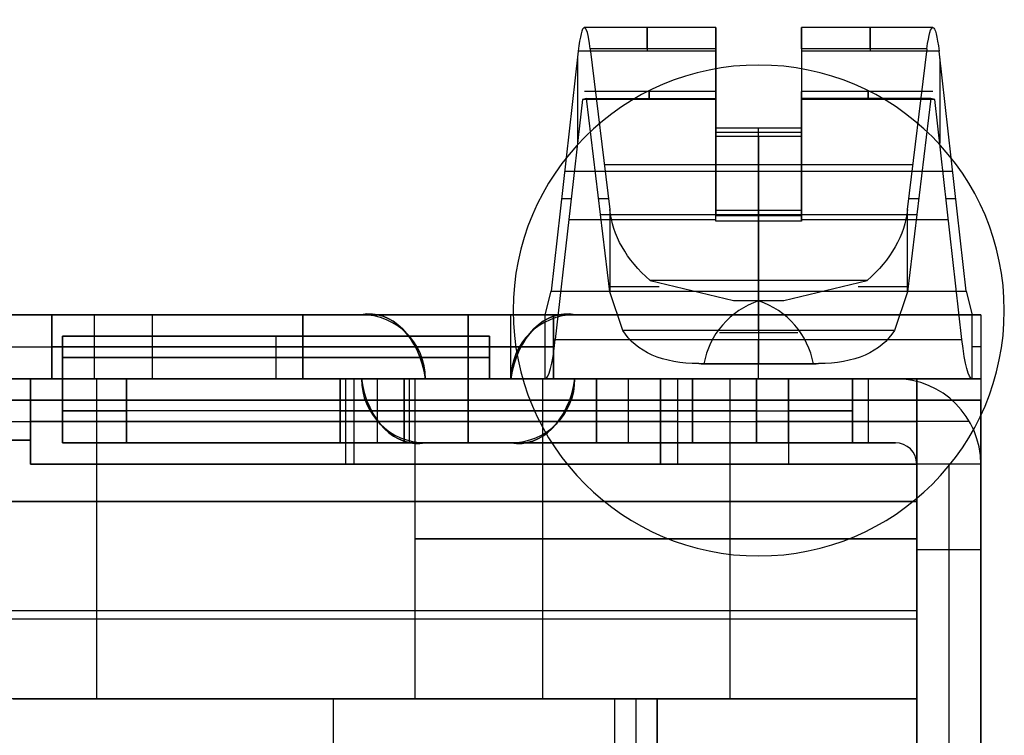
# Model space of a CAD drawing. Extents: x -64 to 57, y 4 to 161.
# Tile 55 of 256: x -50.68 to -46.07, y 60.54 to 63.89. Entities that reach past the tile are written whole.
import ezdxf

# ---------------------------------------------------------------- set-up
doc = ezdxf.new("R2010")
doc.units = 0
doc.layers.add('DEFAULT', color=7, linetype='CONTINUOUS')

msp = doc.modelspace()

# ---------------------------------------------------------------- linework, layer by layer
at = {"layer": 'DEFAULT'}
for p, q in [((-47.4171, 63.8516, 35.6083), (-48.0329, 63.8516, 35.6083)), ((-47.4171, 63.8515, 35.6146), (-47.4171, 63.5514, 35.6146)), ((-46.4014, 63.8516, 35.6083), (-47.0171, 63.8516, 35.6083)), ((-47.0171, 63.8515, 35.6146), (-47.0171, 63.5514, 35.6146)), ((-48.0616, 63.7417, 35.9029), (-48.1884, 62.6164, 37.2019)), ((-47.4171, 63.7417, 35.9029), (-48.0616, 63.7417, 35.9029)), ((-48.0053, 63.7523, 35.3263), (-47.9138, 62.9985, 34.3887)), ((-47.4171, 63.7523, 35.3263), (-48.0053, 63.7523, 35.3263)), ((-47.4171, 63.3811, 34.8646), (-47.4171, 63.7523, 35.3263)), ((-47.4171, 63.3417, 36.3646), (-47.4171, 63.7417, 35.9029)), ((-46.4289, 63.7523, 35.3263), (-47.0171, 63.7523, 35.3263)), ((-47.0171, 63.7523, 35.3263), (-47.0171, 63.3811, 34.8646)), ((-46.3727, 63.7417, 35.9029), (-47.0171, 63.7417, 35.9029)), ((-47.0171, 63.7417, 35.9029), (-47.0171, 63.3417, 36.3646)), ((-46.5205, 62.9985, 34.3887), (-46.4289, 63.7523, 35.3263)), ((-46.2459, 62.6164, 37.2019), (-46.3727, 63.7417, 35.9029)), ((-48.0655, 63.7073, 35.9426), (-48.0655, 63.3104, 35.9426)), ((-46.3688, 63.7073, 35.9426), (-46.3688, 63.3104, 35.9426)), ((-47.4171, 63.6646, 35.2173), (-47.4171, 63.6646, 35.9919)), ((-47.0171, 63.6646, 35.9919), (-47.0171, 63.6646, 35.2173)), ((-47.4171, 63.5516, 35.6083), (-48.0329, 63.5516, 35.6083)), ((-46.4014, 63.5516, 35.6083), (-47.0171, 63.5516, 35.6083)), ((-48.0424, 63.5149, 35.7065), (-48.1692, 62.3896, 37.0055)), ((-48.0237, 63.5185, 35.5143), (-48.0424, 63.5149, 35.7065)), ((-47.4171, 63.5149, 35.7065), (-48.0424, 63.5149, 35.7065)), ((-47.9138, 62.6136, 34.3887), (-48.0237, 63.5185, 35.5143)), ((-48.0237, 63.5185, 35.5143), (-47.4171, 63.5185, 35.5143)), ((-47.4171, 63.5185, 35.5143), (-47.4171, 63.3689, 35.3283)), ((-47.4171, 63.3541, 35.8921), (-47.4171, 63.5149, 35.7065)), ((-46.4106, 63.5185, 35.5143), (-47.0171, 63.5185, 35.5143)), ((-47.0171, 63.3689, 35.3283), (-47.0171, 63.5185, 35.5143)), ((-47.0171, 63.5149, 35.7065), (-47.0171, 63.3541, 35.8921)), ((-46.3918, 63.5149, 35.7065), (-47.0171, 63.5149, 35.7065)), ((-46.4106, 63.5185, 35.5143), (-46.5205, 62.6136, 34.3887)), ((-46.3918, 63.5149, 35.7065), (-46.4106, 63.5185, 35.5143)), ((-46.2651, 62.3896, 37.0055), (-46.3918, 63.5149, 35.7065)), ((-47.4171, 63.3689, 35.3283), (-47.4171, 63.3811, 34.8646)), ((-47.4171, 63.3811, 34.8646), (-47.0171, 63.3811, 34.8646)), ((-47.4171, 63.3689, 35.3283), (-47.4171, 63.3541, 35.8921)), ((-47.4171, 63.3689, 35.3283), (-47.4171, 62.9962, 34.8646)), ((-47.4171, 63.3614, 35.6146), (-47.0171, 63.3614, 35.6146)), ((-47.4171, 63.3614, 35.6146), (-47.4171, 62.9705, 35.6146)), ((-47.4171, 63.3417, 36.3646), (-47.4171, 63.3541, 35.8921)), ((-47.4171, 62.9448, 36.3646), (-47.4171, 63.3541, 35.8921)), ((-47.2171, 63.3417, 36.3646), (-47.2171, 63.3811, 34.8646)), ((-47.2171, 62.6664, 33.9755), (-47.2171, 63.3811, 34.8646)), ((-47.0171, 63.3811, 34.8646), (-47.0171, 63.3689, 35.3283)), ((-47.0171, 63.3689, 35.3283), (-47.0171, 63.3541, 35.8921)), ((-47.0171, 62.9962, 34.8646), (-47.0171, 63.3689, 35.3283)), ((-47.0171, 63.3614, 35.6146), (-47.0171, 62.9705, 35.6146)), ((-47.0171, 63.3541, 35.8921), (-47.0171, 63.3417, 36.3646)), ((-47.0171, 63.3541, 35.8921), (-47.0171, 62.9448, 36.3646)), ((-47.0171, 63.3417, 36.3646), (-47.4171, 63.3417, 36.3646)), ((-47.2171, 63.3417, 36.3646), (-47.2171, 62.6164, 37.2019)), ((-47.9394, 63.2094, 34.6509), (-46.4949, 63.2094, 34.6509)), ((-48.125, 63.179, 36.5524), (-46.3093, 63.179, 36.5524)), ((-47.4171, 63.1569, 35.0645), (-47.4171, 63.1569, 36.1198)), ((-47.0171, 63.1569, 35.0645), (-47.0171, 63.1569, 36.1198)), ((-48.1395, 63.0506, 36.7006), (-48.0948, 63.0506, 36.2424)), ((-47.9669, 63.0506, 34.9323), (-47.9202, 63.0506, 34.4535)), ((-46.5141, 63.0506, 34.4535), (-46.4674, 63.0506, 34.9323)), ((-46.3395, 63.0506, 36.2424), (-46.2948, 63.0506, 36.7006)), ((-47.9578, 62.9755, 34.8389), (-46.4765, 62.9755, 34.8389)), ((-47.9138, 62.9985, 34.3887), (-47.9138, 62.6136, 34.3887)), ((-47.4171, 62.9962, 34.8646), (-47.0171, 62.9962, 34.8646)), ((-47.4171, 62.9448, 36.3646), (-47.4171, 62.9962, 34.8646)), ((-47.2171, 62.4326, 34.1635), (-47.2171, 62.9962, 34.8646)), ((-47.2171, 62.9448, 36.3646), (-47.2171, 62.9962, 34.8646)), ((-47.0171, 62.9448, 36.3646), (-47.0171, 62.9962, 34.8646)), ((-46.5205, 62.6136, 34.3887), (-46.5205, 62.9985, 34.3887)), ((-48.1058, 62.9523, 36.356), (-47.4171, 62.9523, 36.356)), ((-47.4171, 62.9705, 35.6146), (-47.0171, 62.9705, 35.6146)), ((-47.0171, 62.9448, 36.3646), (-47.4171, 62.9448, 36.3646)), ((-47.2171, 62.9448, 36.3646), (-47.2171, 62.3896, 37.0055)), ((-47.0171, 62.9523, 36.356), (-46.3285, 62.9523, 36.356)), ((-46.7087, 62.6664, 33.9755), (-47.7256, 62.6664, 33.9755)), ((-47.7256, 62.6664, 33.9755), (-47.3343, 62.5731, 33.7666)), ((-47.1, 62.5731, 33.7666), (-46.7087, 62.6664, 33.9755)), ((-48.2171, 62.5065, 37.4966), (-48.1884, 62.6164, 37.2019)), ((-48.1884, 62.6164, 37.2019), (-46.2459, 62.6164, 37.2019)), ((-47.8528, 62.4326, 34.1635), (-47.9138, 62.6136, 34.3887)), ((-46.5205, 62.6136, 34.3887), (-46.5815, 62.4326, 34.1635)), ((-46.2459, 62.6164, 37.2019), (-46.2171, 62.5065, 37.4966)), ((-47.3343, 62.5731, 33.7666), (-47.1, 62.5731, 33.7666)), ((-47.3343, 62.5731, 33.7666), (-47.2171, 62.5715, 33.7567)), ((-47.3001, 62.5723, 33.7616), (-47.1342, 62.5723, 33.7616)), ((-47.2171, 62.5715, 33.7567), (-47.1, 62.5731, 33.7666)), ((-47.2171, 62.5715, 33.7567), (-47.2171, 62.5731, 33.7666)), ((-47.2171, 62.5715, 33.7567), (-47.2171, 62.2755, 33.8053)), ((-62.8671, 62.5065, 52.6366), (-46.1771, 62.5065, 52.6366)), ((-62.8671, 62.5065, 45.0666), (-46.1771, 62.5065, 45.0666)), ((-48.2171, 62.5065, 37.4966), (-51.8971, 62.5065, 37.4966)), ((-50.5271, 62.5065, 50.0866), (-50.5271, 62.5065, 49.0366)), ((-50.5271, 62.5065, 41.8366), (-50.5271, 62.5065, 40.7866)), ((-50.5271, 62.5065, 50.0866), (-50.5271, 62.2065, 50.0866)), ((-50.5271, 62.2065, 49.0366), (-50.5271, 62.5065, 49.0366)), ((-50.5271, 62.5065, 41.8366), (-50.5271, 62.2065, 41.8366)), ((-50.5271, 62.2065, 40.7866), (-50.5271, 62.5065, 40.7866)), ((-50.5271, 62.5065, 49.5616), (-50.5271, 62.2065, 49.5616)), ((-50.5271, 62.5065, 41.3116), (-50.5271, 62.2065, 41.3116)), ((-48.3771, 62.5065, 50.2866), (-50.3271, 62.5065, 50.2866)), ((-50.3271, 62.5065, 48.8366), (-48.3771, 62.5065, 48.8366)), ((-48.3771, 62.5065, 42.0366), (-50.3271, 62.5065, 42.0366)), ((-50.3271, 62.5065, 40.5866), (-48.3771, 62.5065, 40.5866)), ((-50.3271, 62.2065, 50.2866), (-50.3271, 62.5065, 50.2866)), ((-50.3271, 62.2065, 48.8366), (-50.3271, 62.5065, 48.8366)), ((-50.3271, 62.2065, 42.0366), (-50.3271, 62.5065, 42.0366)), ((-50.3271, 62.2065, 40.5866), (-50.3271, 62.5065, 40.5866)), ((-50.0571, 62.5065, 37.4966), (-50.0571, 62.2065, 37.4966)), ((-49.3521, 62.5065, 50.2866), (-49.3521, 62.2065, 50.2866)), ((-49.3521, 62.5065, 48.8366), (-49.3521, 62.2065, 48.8366)), ((-49.3521, 62.5065, 42.0366), (-49.3521, 62.2065, 42.0366)), ((-49.3521, 62.2065, 40.5866), (-49.3521, 62.5065, 40.5866)), ((-48.0771, 62.5065, 46.4166), (-49.0771, 62.5065, 46.4166)), ((-49.0771, 62.5065, 46.4166), (-49.0771, 62.5065, 45.4166)), ((-49.0771, 62.5065, 45.4166), (-48.0771, 62.5065, 45.4166)), ((-48.3771, 62.2065, 50.2866), (-48.3771, 62.5065, 50.2866)), ((-48.3771, 62.2065, 48.8366), (-48.3771, 62.5065, 48.8366)), ((-48.3771, 62.2065, 42.0366), (-48.3771, 62.5065, 42.0366)), ((-48.3771, 62.2065, 40.5866), (-48.3771, 62.5065, 40.5866)), ((-46.2171, 62.5065, 37.4966), (-48.2171, 62.5065, 37.4966)), ((-48.2171, 62.2065, 37.4966), (-48.2171, 62.5065, 37.4966)), ((-48.1771, 62.5065, 49.0366), (-48.1771, 62.5065, 50.0866)), ((-48.1771, 62.5065, 40.7866), (-48.1771, 62.5065, 41.8366)), ((-48.1771, 62.2065, 50.0866), (-48.1771, 62.5065, 50.0866)), ((-48.1771, 62.2065, 49.0366), (-48.1771, 62.5065, 49.0366)), ((-48.1771, 62.2065, 41.8366), (-48.1771, 62.5065, 41.8366)), ((-48.1771, 62.2065, 40.7866), (-48.1771, 62.5065, 40.7866)), ((-48.1771, 62.5065, 49.5616), (-48.1771, 62.2065, 49.5616)), ((-48.1771, 62.5065, 41.3116), (-48.1771, 62.2065, 41.3116)), ((-48.0771, 62.5065, 45.4166), (-48.0771, 62.5065, 46.4166)), ((-46.2171, 62.2065, 37.4966), (-46.2171, 62.5065, 37.4966)), ((-46.1771, 62.5065, 52.6366), (-46.1771, 62.5065, 37.5766)), ((-46.1771, 62.5065, 37.5766), (-46.1771, 62.2065, 37.5766)), ((-46.1771, 62.5065, 45.3066), (-46.1771, 62.2065, 45.3066)), ((-46.5815, 62.4326, 34.1635), (-47.8528, 62.4326, 34.1635)), ((-47.4001, 62.4235, 33.781), (-47.0342, 62.4235, 33.781)), ((-48.1692, 62.3896, 37.0055), (-46.2651, 62.3896, 37.0055)), ((-51.8971, 62.3565, 37.4966), (-48.2171, 62.3565, 37.4966)), ((-50.5271, 62.3565, 50.0866), (-50.5271, 62.3565, 49.0366)), ((-50.5271, 62.3565, 41.8366), (-50.5271, 62.3565, 40.7866)), ((-50.3271, 62.3565, 50.2866), (-48.3771, 62.3565, 50.2866)), ((-50.3271, 62.3565, 48.8366), (-48.3771, 62.3565, 48.8366)), ((-48.3771, 62.3565, 42.0366), (-50.3271, 62.3565, 42.0366)), ((-50.3271, 62.3565, 40.5866), (-48.3771, 62.3565, 40.5866)), ((-48.1771, 62.3565, 49.0366), (-48.1771, 62.3565, 50.0866)), ((-48.1771, 62.3565, 40.7866), (-48.1771, 62.3565, 41.8366)), ((-47.4735, 62.2755, 33.8053), (-47.4973, 62.2771, 33.8152)), ((-47.4973, 62.2771, 33.8152), (-46.937, 62.2771, 33.8152)), ((-47.4857, 62.2763, 33.8103), (-46.9486, 62.2763, 33.8103)), ((-47.4735, 62.2755, 33.8053), (-46.9608, 62.2755, 33.8053)), ((-47.2171, 62.2755, 33.8053), (-47.2171, 62.2771, 33.8152)), ((-46.937, 62.2771, 33.8152), (-46.9608, 62.2755, 33.8053)), ((-62.8671, 62.2065, 52.6366), (-46.1771, 62.2065, 52.6366)), ((-62.8671, 62.2065, 45.0666), (-46.1771, 62.2065, 45.0666)), ((-51.8971, 62.2065, 37.4966), (-48.2171, 62.2065, 37.4966)), ((-50.5271, 62.2065, 49.0366), (-50.5271, 62.2065, 50.0866)), ((-50.5271, 62.2065, 40.7866), (-50.5271, 62.2065, 41.8366)), ((-50.3271, 62.2065, 50.2866), (-48.3771, 62.2065, 50.2866)), ((-48.3771, 62.2065, 48.8366), (-50.3271, 62.2065, 48.8366)), ((-50.3271, 62.2065, 42.0366), (-48.3771, 62.2065, 42.0366)), ((-48.3771, 62.2065, 40.5866), (-50.3271, 62.2065, 40.5866)), ((-49.0771, 62.2065, 45.4166), (-48.0771, 62.2065, 45.4166)), ((-49.0771, 62.2065, 46.4166), (-49.0771, 62.2065, 45.4166)), ((-48.0771, 62.2065, 46.4166), (-49.0771, 62.2065, 46.4166)), ((-48.7771, 62.2065, 46.1166), (-48.7771, 62.2065, 45.7166)), ((-48.3771, 62.2065, 46.1166), (-48.7771, 62.2065, 46.1166)), ((-48.7771, 62.2065, 45.7166), (-48.3771, 62.2065, 45.7166)), ((-48.7771, 62.2065, 45.9166), (-48.3771, 62.2065, 45.9166)), ((-48.5771, 62.2065, 46.1166), (-48.5771, 62.2065, 45.7166)), ((-48.3771, 62.2065, 45.7166), (-48.3771, 62.2065, 46.1166)), ((-46.2171, 62.2065, 37.4966), (-48.2171, 62.2065, 37.4966)), ((-48.1771, 62.2065, 50.0866), (-48.1771, 62.2065, 49.0366)), ((-48.1771, 62.2065, 41.8366), (-48.1771, 62.2065, 40.7866)), ((-48.0771, 62.2065, 45.4166), (-48.0771, 62.2065, 46.4166)), ((-46.1771, 62.2065, 52.6366), (-46.1771, 62.2065, 37.5766)), ((-62.8671, 62.1065, 53.0366), (-46.1771, 62.1065, 53.0366)), ((-46.1771, 62.1065, 52.7366), (-62.8671, 62.1065, 52.7366)), ((-46.1771, 49.8065, 52.7366), (-46.1771, 62.1065, 52.7366)), ((-46.1771, 62.1065, 53.0366), (-46.1771, 49.8065, 53.0366)), ((-48.7771, 61.9065, 46.1166), (-48.3771, 61.9065, 46.1166)), ((-48.3771, 61.9065, 45.7166), (-48.7771, 61.9065, 45.7166)), ((-48.7771, 61.9065, 46.1166), (-48.7771, 61.9065, 45.7166)), ((-48.7771, 61.9065, 45.9166), (-48.3771, 61.9065, 45.9166)), ((-48.5771, 61.9065, 46.1166), (-48.5771, 61.9065, 45.7166)), ((-48.3771, 61.9065, 46.1166), (-48.3771, 61.9065, 45.7166))]:
    msp.add_line(p, q, dxfattribs=at)
at = {"layer": 'DEFAULT', "color": 156}
for p, q in [((-47.2169, 63.6761, 37.5166), (-47.2169, 63.6761, 35.8806)), ((-48.3669, 62.5261, 37.5166), (-48.3669, 62.5261, 35.8806)), ((-46.0669, 62.5261, 35.8806), (-46.0669, 62.5261, 37.5166)), ((-47.2169, 61.3761, 37.5166), (-47.2169, 61.3761, 35.8806))]:
    msp.add_line(p, q, dxfattribs=at)
at = {"layer": 'DEFAULT', "color": 254}
for p, q in [((-50.4771, 62.4065, 40.8894), (-48.4771, 62.4065, 40.8894)), ((-50.4771, 62.2065, 40.8894), (-50.4771, 62.4065, 40.8894)), ((-50.4771, 62.4065, 41.8894), (-50.4771, 62.4065, 40.8894)), ((-50.4771, 62.2065, 41.8894), (-50.4771, 62.4065, 41.8894)), ((-48.4771, 62.4065, 41.8894), (-50.4771, 62.4065, 41.8894)), ((-50.4771, 62.4065, 49.0866), (-48.4771, 62.4065, 49.0866)), ((-50.4771, 62.2065, 49.0866), (-50.4771, 62.4065, 49.0866)), ((-50.4771, 62.4065, 50.0866), (-50.4771, 62.4065, 49.0866)), ((-50.4771, 62.2065, 50.0866), (-50.4771, 62.4065, 50.0866)), ((-48.4771, 62.4065, 50.0866), (-50.4771, 62.4065, 50.0866)), ((-50.4771, 62.4065, 41.3894), (-50.4771, 62.2065, 41.3894)), ((-50.4771, 62.4065, 49.5866), (-50.4771, 62.2065, 49.5866)), ((-48.4771, 62.4065, 41.3894), (-50.4771, 62.4065, 41.3894)), ((-48.4771, 62.4065, 49.5866), (-50.4771, 62.4065, 49.5866)), ((-49.4771, 62.4065, 40.8894), (-49.4771, 62.2065, 40.8894)), ((-49.4771, 62.4065, 41.8894), (-49.4771, 62.2065, 41.8894)), ((-49.4771, 62.4065, 49.0866), (-49.4771, 62.2065, 49.0866)), ((-49.4771, 62.4065, 50.0866), (-49.4771, 62.2065, 50.0866)), ((-49.4771, 62.4065, 40.8894), (-49.4771, 62.4065, 41.8894)), ((-49.4771, 62.4065, 49.0866), (-49.4771, 62.4065, 50.0866)), ((-48.4771, 62.4065, 40.8894), (-48.4771, 62.4065, 41.8894)), ((-48.4771, 62.4065, 41.8894), (-48.4771, 62.2065, 41.8894)), ((-48.4771, 62.2065, 40.8894), (-48.4771, 62.4065, 40.8894)), ((-48.4771, 62.4065, 49.0866), (-48.4771, 62.4065, 50.0866)), ((-48.4771, 62.4065, 50.0866), (-48.4771, 62.2065, 50.0866)), ((-48.4771, 62.2065, 49.0866), (-48.4771, 62.4065, 49.0866)), ((-48.4771, 62.4065, 41.3894), (-48.4771, 62.2065, 41.3894)), ((-48.4771, 62.4065, 49.5866), (-48.4771, 62.2065, 49.5866)), ((-50.4771, 62.3065, 40.8894), (-48.4771, 62.3065, 40.8894)), ((-50.4771, 62.3065, 41.8894), (-50.4771, 62.3065, 40.8894)), ((-48.4771, 62.3065, 41.8894), (-50.4771, 62.3065, 41.8894)), ((-50.4771, 62.3065, 49.0866), (-48.4771, 62.3065, 49.0866)), ((-50.4771, 62.3065, 50.0866), (-50.4771, 62.3065, 49.0866)), ((-48.4771, 62.3065, 50.0866), (-50.4771, 62.3065, 50.0866)), ((-48.4771, 62.3065, 40.8894), (-48.4771, 62.3065, 41.8894)), ((-48.4771, 62.3065, 49.0866), (-48.4771, 62.3065, 50.0866)), ((-50.6271, 62.2065, 46.6666), (-62.6771, 62.2065, 46.6666)), ((-62.6771, 62.2065, 45.1666), (-50.6271, 62.2065, 45.1666)), ((-54.1571, 62.2065, 38.0966), (-46.4771, 62.2065, 38.0966)), ((-54.1571, 62.2065, 52.5366), (-46.4771, 62.2065, 52.5366)), ((-50.4771, 62.2065, 41.6316), (-54.1571, 62.2065, 41.6316)), ((-50.4771, 62.2065, 49.6016), (-54.1571, 62.2065, 49.6016)), ((-50.6271, 62.2065, 48.3366), (-50.6271, 61.8065, 48.3366)), ((-47.5971, 62.2065, 48.3366), (-50.6271, 62.2065, 48.3366)), ((-50.6271, 62.2065, 46.6666), (-50.6271, 61.8065, 46.6666)), ((-50.6271, 62.2065, 48.3366), (-50.6271, 62.2065, 46.6666)), ((-50.6271, 62.2065, 45.1666), (-50.6271, 62.2065, 43.5166)), ((-50.6271, 62.2065, 43.5166), (-47.6771, 62.2065, 43.5166)), ((-50.6271, 61.8065, 43.5166), (-50.6271, 62.2065, 43.5166)), ((-50.6271, 62.2065, 45.1666), (-50.6271, 61.8065, 45.1666)), ((-50.6271, 62.2065, 47.5016), (-50.6271, 61.8065, 47.5016)), ((-50.6271, 62.2065, 44.3416), (-50.6271, 61.8065, 44.3416)), ((-50.4771, 62.2065, 48.6366), (-50.4771, 61.9065, 48.6366)), ((-50.4771, 62.2065, 43.3316), (-50.4771, 62.2065, 48.6366)), ((-50.4771, 61.9065, 43.3316), (-50.4771, 62.2065, 43.3316)), ((-50.4771, 61.9065, 45.9841), (-50.4771, 62.2065, 45.9841)), ((-50.4771, 62.2065, 45.5841), (-49.1771, 62.2065, 45.5841)), ((-50.4771, 62.2065, 40.8894), (-48.4771, 62.2065, 40.8894)), ((-48.4771, 62.2065, 41.8894), (-50.4771, 62.2065, 41.8894)), ((-50.4771, 62.2065, 41.8894), (-50.4771, 62.2065, 40.8894)), ((-50.4771, 62.2065, 49.0866), (-48.4771, 62.2065, 49.0866)), ((-48.4771, 62.2065, 50.0866), (-50.4771, 62.2065, 50.0866)), ((-50.4771, 62.2065, 50.0866), (-50.4771, 62.2065, 49.0866)), ((-50.1771, 62.2065, 48.9366), (-47.8271, 62.2065, 48.9366)), ((-50.1771, 61.9065, 48.9366), (-50.1771, 62.2065, 48.9366)), ((-50.1771, 62.2065, 43.0316), (-50.1771, 61.9065, 43.0316)), ((-50.1771, 62.2065, 43.0316), (-47.5271, 62.2065, 43.0316)), ((-49.1771, 61.9065, 44.4816), (-49.1771, 62.2065, 44.4816)), ((-49.1771, 62.2065, 44.4816), (-49.1771, 62.2065, 47.1366)), ((-49.1771, 62.2065, 47.1366), (-49.1771, 61.9065, 47.1366)), ((-49.1771, 61.9065, 45.8091), (-49.1771, 62.2065, 45.8091)), ((-49.1521, 62.2065, 43.5166), (-49.1521, 61.8065, 43.5166)), ((-49.1121, 62.2065, 48.3366), (-49.1121, 61.8065, 48.3366)), ((-49.0021, 61.9065, 48.9366), (-49.0021, 62.2065, 48.9366)), ((-48.8771, 61.9065, 47.4366), (-48.8771, 62.2065, 47.4366)), ((-48.8771, 62.2065, 47.4366), (-47.0771, 62.2065, 47.4366)), ((-47.0771, 62.2065, 44.1816), (-48.8771, 62.2065, 44.1816)), ((-48.8771, 62.2065, 44.1816), (-48.8771, 61.9065, 44.1816)), ((-48.8521, 61.9065, 43.0316), (-48.8521, 62.2065, 43.0316)), ((-48.8271, 62.2065, 51.2366), (-48.8271, 60.7065, 51.2366)), ((-48.5271, 62.2065, 48.9366), (-48.5271, 62.2065, 47.4366)), ((-48.5271, 62.2065, 44.1816), (-48.5271, 62.2065, 43.0316)), ((-48.4771, 62.2065, 40.8894), (-48.4771, 62.2065, 41.8894)), ((-48.4771, 62.2065, 49.0866), (-48.4771, 62.2065, 50.0866)), ((-47.6771, 62.2065, 41.6316), (-48.4771, 62.2065, 41.6316)), ((-47.5971, 62.2065, 49.6016), (-48.4771, 62.2065, 49.6016)), ((-48.2271, 62.2065, 50.6366), (-47.5971, 62.2065, 50.6366)), ((-48.2271, 60.7065, 50.6366), (-48.2271, 62.2065, 50.6366)), ((-46.4771, 62.2065, 51.8366), (-48.2271, 62.2065, 51.8366)), ((-48.2271, 60.7065, 51.8366), (-48.2271, 62.2065, 51.8366)), ((-47.9771, 61.9065, 47.4366), (-47.9771, 62.2065, 47.4366)), ((-47.9771, 62.2065, 44.1816), (-47.9771, 61.9065, 44.1816)), ((-47.8271, 61.9065, 48.9366), (-47.8271, 62.2065, 48.9366)), ((-47.6771, 61.8065, 39.0166), (-47.6771, 62.2065, 39.0166)), ((-47.6771, 62.2065, 39.0166), (-46.4771, 62.2065, 39.0166)), ((-47.6771, 62.2065, 43.5166), (-47.6771, 62.2065, 39.0166)), ((-47.6771, 62.2065, 43.5166), (-47.6771, 61.8065, 43.5166)), ((-47.6771, 62.2065, 41.2666), (-47.6771, 61.8065, 41.2666)), ((-47.5971, 62.2065, 50.6366), (-47.5971, 61.8065, 50.6366)), ((-47.5971, 62.2065, 48.3366), (-47.5971, 61.8065, 48.3366)), ((-47.5971, 62.2065, 50.6366), (-47.5971, 62.2065, 48.3366)), ((-47.5971, 62.2065, 49.4866), (-47.5971, 61.8065, 49.4866)), ((-47.5271, 61.9065, 39.5316), (-47.5271, 62.2065, 39.5316)), ((-47.5271, 62.2065, 51.6366), (-47.5271, 61.9065, 51.6366)), ((-47.5271, 62.2065, 49.2366), (-47.5271, 61.9065, 49.2366)), ((-47.5271, 62.2065, 43.0316), (-47.5271, 61.9065, 43.0316)), ((-47.5271, 62.2065, 43.0316), (-47.5271, 62.2065, 39.5316)), ((-47.5271, 62.2065, 49.2366), (-47.5271, 62.2065, 51.6366)), ((-47.5271, 61.9065, 41.2816), (-47.5271, 62.2065, 41.2816)), ((-47.5271, 61.9065, 50.4366), (-47.5271, 62.2065, 50.4366)), ((-47.3521, 62.2065, 51.8366), (-47.3521, 60.7065, 51.8366)), ((-47.2271, 62.2065, 39.2316), (-47.2271, 61.9065, 39.2316)), ((-46.5771, 62.2065, 39.2316), (-47.2271, 62.2065, 39.2316)), ((-47.2271, 61.9065, 51.9366), (-47.2271, 62.2065, 51.9366)), ((-47.2271, 62.2065, 51.9366), (-46.5771, 62.2065, 51.9366)), ((-47.0771, 62.2065, 47.4366), (-47.0771, 61.9065, 47.4366)), ((-47.0771, 61.9065, 44.1816), (-47.0771, 62.2065, 44.1816)), ((-47.0771, 62.2065, 39.0166), (-47.0771, 61.8065, 39.0166)), ((-46.7771, 61.9065, 47.1366), (-46.7771, 62.2065, 47.1366)), ((-46.7771, 62.2065, 47.1366), (-46.7771, 62.2065, 44.4816)), ((-46.7771, 62.2065, 44.4816), (-46.7771, 61.9065, 44.4816)), ((-46.7771, 61.9065, 45.8091), (-46.7771, 62.2065, 45.8091)), ((-46.7771, 62.2065, 45.5841), (-46.5771, 62.2065, 45.5841)), ((-46.7021, 61.9065, 39.2316), (-46.7021, 62.2065, 39.2316)), ((-46.7021, 61.9065, 51.9366), (-46.7021, 62.2065, 51.9366)), ((-46.5771, 62.2065, 51.9366), (-46.5771, 62.2065, 39.2316)), ((-46.4771, 62.2065, 38.0966), (-46.4771, 60.0337, 38.0966)), ((-46.4771, 62.2065, 39.0166), (-46.4771, 62.2065, 38.0966)), ((-46.4771, 61.8065, 39.0166), (-46.4771, 62.2065, 39.0166)), ((-46.4771, 62.2065, 52.5366), (-46.4771, 62.2065, 51.8366)), ((-46.4771, 62.2065, 51.8366), (-46.4771, 60.7065, 51.8366)), ((-46.4771, 62.2065, 52.2866), (-46.4771, 60.7065, 52.2866)), ((-50.4771, 62.0565, 48.6366), (-50.4771, 62.0565, 43.3316)), ((-47.8271, 62.0565, 48.9366), (-50.1771, 62.0565, 48.9366)), ((-47.5271, 62.0565, 43.0316), (-50.1771, 62.0565, 43.0316)), ((-49.1771, 62.0565, 47.1366), (-49.1771, 62.0565, 44.4816)), ((-48.8771, 62.0565, 47.4366), (-47.0771, 62.0565, 47.4366)), ((-48.8771, 62.0565, 44.1816), (-47.0771, 62.0565, 44.1816)), ((-47.5271, 62.0565, 39.5316), (-47.5271, 62.0565, 43.0316)), ((-47.5271, 62.0565, 51.6366), (-47.5271, 62.0565, 49.2366)), ((-46.7771, 62.0565, 44.4816), (-46.7771, 62.0565, 47.1366)), ((-54.1571, 62.0065, 52.7366), (-46.4771, 62.0065, 52.7366)), ((-47.5971, 62.0065, 48.3366), (-50.6271, 62.0065, 48.3366)), ((-50.6271, 62.0065, 48.3366), (-50.6271, 62.0065, 46.6666)), ((-50.6271, 62.0065, 45.1666), (-50.6271, 62.0065, 43.5166)), ((-50.6271, 62.0065, 43.5166), (-47.6771, 62.0065, 43.5166)), ((-50.3171, 62.0065, 52.7366), (-50.3171, 60.7065, 52.7366)), ((-47.6771, 62.0065, 39.0166), (-46.4771, 62.0065, 39.0166)), ((-47.6771, 62.0065, 43.5166), (-47.6771, 62.0065, 39.0166)), ((-47.5971, 62.0065, 50.6366), (-47.5971, 62.0065, 48.3366)), ((-46.2307, 62.0065, 51.9366), (-47.2271, 62.0065, 51.9366)), ((-46.4771, 62.0065, 52.7366), (-46.4771, 60.7065, 52.7366)), ((-50.6271, 61.919, 46.6666), (-62.6771, 61.919, 46.6666)), ((-62.6771, 61.919, 45.1666), (-50.6271, 61.919, 45.1666)), ((-50.4771, 61.9065, 43.3316), (-50.4771, 61.9065, 48.6366)), ((-50.4771, 61.9065, 45.5841), (-49.1771, 61.9065, 45.5841)), ((-50.1771, 61.9065, 48.9366), (-47.8271, 61.9065, 48.9366)), ((-47.5271, 61.9065, 43.0316), (-50.1771, 61.9065, 43.0316)), ((-49.1771, 61.9065, 47.1366), (-49.1771, 61.9065, 44.4816)), ((-48.8771, 61.9065, 44.1816), (-47.0771, 61.9065, 44.1816)), ((-47.0771, 61.9065, 47.4366), (-48.8771, 61.9065, 47.4366)), ((-48.5271, 61.9065, 48.9366), (-48.5271, 61.9065, 47.4366)), ((-48.5271, 61.9065, 44.1816), (-48.5271, 61.9065, 43.0316)), ((-47.5271, 61.9065, 39.5316), (-47.5271, 61.9065, 43.0316)), ((-47.5271, 61.9065, 49.2366), (-47.5271, 61.9065, 51.6366)), ((-47.2271, 61.9065, 39.2316), (-46.5771, 61.9065, 39.2316)), ((-46.5771, 61.9065, 51.9366), (-47.2271, 61.9065, 51.9366)), ((-46.7771, 61.9065, 44.4816), (-46.7771, 61.9065, 47.1366)), ((-46.7771, 61.9065, 45.5841), (-46.5771, 61.9065, 45.5841)), ((-46.5771, 61.9065, 39.2316), (-46.5771, 61.9065, 51.9366)), ((-46.4771, 61.8065, 46.6666), (-50.6271, 61.8065, 46.6666)), ((-50.6271, 61.8065, 46.6666), (-50.6271, 61.8065, 48.3366)), ((-50.6271, 61.8065, 48.3366), (-47.5971, 61.8065, 48.3366)), ((-47.6771, 61.8065, 43.5166), (-50.6271, 61.8065, 43.5166)), ((-50.6271, 61.8065, 43.5166), (-50.6271, 61.8065, 45.1666)), ((-50.6271, 61.8065, 45.1666), (-46.4771, 61.8065, 45.1666)), ((-48.5521, 61.8065, 48.3366), (-48.5521, 61.8065, 46.6666)), ((-48.5521, 61.8065, 45.1666), (-48.5521, 61.8065, 43.5166)), ((-46.4771, 61.8065, 39.0166), (-47.6771, 61.8065, 39.0166)), ((-47.6771, 61.8065, 39.0166), (-47.6771, 61.8065, 43.5166)), ((-46.4771, 61.8065, 42.0916), (-47.6771, 61.8065, 42.0916)), ((-47.5971, 61.8065, 50.6366), (-46.4771, 61.8065, 50.6366)), ((-47.5971, 61.8065, 48.3366), (-47.5971, 61.8065, 50.6366)), ((-46.4771, 61.8065, 48.6516), (-47.5971, 61.8065, 48.6516)), ((-47.3521, 61.8065, 50.6366), (-47.3521, 60.7065, 50.6366)), ((-46.4771, 61.8065, 51.9366), (-46.4771, 61.8065, 39.2316)), ((-46.4771, 61.8065, 39.2316), (-46.4771, 50.1065, 39.2316)), ((-46.1771, 61.8065, 51.9366), (-46.4771, 61.8065, 51.9366)), ((-46.4771, 50.1065, 45.7841), (-46.4771, 61.8065, 45.7841)), ((-46.4771, 60.7065, 50.6366), (-46.4771, 61.8065, 50.6366)), ((-46.4771, 61.8065, 45.1666), (-46.4771, 61.8065, 39.0166)), ((-46.4771, 61.6315, 45.1666), (-46.4771, 61.8065, 45.1666)), ((-46.4771, 61.8065, 46.6666), (-46.4771, 61.6315, 46.6666)), ((-46.4771, 61.8065, 50.6366), (-46.4771, 61.8065, 46.6666)), ((-46.4771, 61.8065, 44.1666), (-46.4771, 60.7065, 44.1666)), ((-46.1771, 50.1065, 39.2316), (-46.1771, 61.8065, 39.2316)), ((-46.1771, 61.8065, 51.9366), (-46.1771, 61.8065, 39.2316)), ((-46.1771, 50.1065, 45.7841), (-46.1771, 61.8065, 45.7841)), ((-62.6771, 61.6315, 46.6666), (-46.4771, 61.6315, 46.6666)), ((-46.4771, 61.6315, 45.1666), (-62.6771, 61.6315, 45.1666)), ((-46.4771, 61.6315, 45.9166), (-62.6771, 61.6315, 45.9166)), ((-46.4771, 61.6315, 46.6666), (-46.4771, 61.6315, 45.1666)), ((-48.2271, 61.4565, 50.6366), (-46.4771, 61.4565, 50.6366)), ((-46.4771, 61.4565, 51.8366), (-48.2271, 61.4565, 51.8366)), ((-46.4771, 61.4565, 52.7366), (-46.4771, 61.4565, 51.8366)), ((-46.4771, 59.4565, 52.3366), (-46.4771, 61.4065, 52.3366)), ((-46.4771, 61.4065, 52.3366), (-46.1771, 61.4065, 52.3366)), ((-46.3271, 61.4065, 52.3366), (-46.3271, 59.4565, 52.3366)), ((-46.1771, 59.4565, 52.3366), (-46.1771, 61.4065, 52.3366)), ((-59.2471, 61.1201, 38.0966), (-46.4771, 61.1201, 38.0966)), ((-46.4771, 61.094, 50.6366), (-46.4771, 61.094, 38.0966)), ((-54.1571, 61.0815, 52.7366), (-46.4771, 61.0815, 52.7366)), ((-48.7679, 60.7065, 51.4966), (-51.9421, 60.7065, 51.4966)), ((-46.4771, 60.7065, 40.0966), (-51.9421, 60.7065, 40.0966)), ((-46.4771, 60.7065, 45.7966), (-51.9421, 60.7065, 45.7966)), ((-47.8921, 60.7065, 52.3366), (-50.7071, 60.7065, 52.3366)), ((-50.7071, 60.7065, 52.7366), (-46.4771, 60.7065, 52.7366)), ((-49.2096, 60.7065, 40.0966), (-49.2096, 60.7065, 51.4966)), ((-49.2096, 60.7065, 40.0966), (-49.2096, 59.7976, 40.0966)), ((-47.6921, 60.7065, 51.4966), (-48.7679, 60.7065, 51.4966)), ((-47.6921, 60.7065, 51.6666), (-48.6456, 60.7065, 51.6666)), ((-48.5921, 60.7065, 52.3366), (-48.5921, 60.7065, 52.7366)), ((-48.23, 60.7065, 51.8366), (-48.23, 60.7065, 51.4966)), ((-48.2271, 60.7065, 50.6366), (-46.4771, 60.7065, 50.6366)), ((-48.2271, 60.7065, 51.8366), (-47.6921, 60.7065, 51.8366)), ((-47.6921, 60.7065, 52.1366), (-47.8921, 60.7065, 52.3366)), ((-47.8921, 60.7065, 52.3366), (-47.8921, 51.2065, 52.3366)), ((-46.4771, 60.7065, 52.2866), (-47.8421, 60.7065, 52.2866)), ((-47.7921, 60.7065, 52.2366), (-47.7921, 51.2065, 52.2366)), ((-47.6921, 51.2065, 51.4966), (-47.6921, 60.7065, 51.4966)), ((-47.6921, 60.7065, 51.8366), (-47.6921, 60.7065, 51.4966)), ((-47.6921, 51.2065, 52.1366), (-47.6921, 60.7065, 52.1366)), ((-47.6921, 60.7065, 52.1366), (-47.6921, 60.7065, 51.8366)), ((-46.4771, 60.7065, 51.8366), (-47.6921, 60.7065, 51.8366)), ((-47.6921, 60.7065, 51.8166), (-47.6921, 51.2065, 51.8166)), ((-46.4771, 60.7065, 50.6366), (-46.4771, 60.7065, 40.0966)), ((-46.4771, 59.9815, 40.0966), (-46.4771, 60.7065, 40.0966)), ((-46.4771, 60.7065, 52.7366), (-46.4771, 60.7065, 51.8366))]:
    msp.add_line(p, q, dxfattribs=at)
at = {"layer": 'DEFAULT', "extrusion": (0.995271, 1.18686e-08, 0.097133)}
for centre, radius, start, end in [((63.3978, 40.1055, -44.347), 0.4538, 321.374, 40.7241), ((62.9621, 42.0025, -44.347), 0.7557, 179.9829, 220.7422)]:
    msp.add_arc(centre, radius, start, end, dxfattribs=at)
at = {"layer": 'DEFAULT', "extrusion": (1, 1.19249e-08, 0)}
for centre, radius, start, end in [((63.4016, 35.6083, -47.7394), 0.45, 321.2054, 40.9027), ((63.4016, 35.6083, -47.4171), 0.45, 321.2054, 40.9027), ((63.4016, 35.6083, -47.0171), 0.45, 321.2054, 40.9027), ((63.4016, 35.6083, -46.6949), 0.45, 321.2054, 40.9027), ((63.4016, 35.6083, -47.7298), 0.15, 321.2054, 40.9027), ((63.4016, 35.6083, -46.7045), 0.15, 321.2054, 40.9027), ((63.0171, 33.6936, -47.2171), 0.45, 141.2054, 170.6693), ((62.9565, 37.4966, -47.2171), 0.45, 180, 220.9027), ((62.2065, 46.4166, -48.5771), 0.3, 270, 0), ((62.2065, 45.4166, -48.5771), 0.3, 0, 90), ((63.0171, 33.6936, -47.2171), 0.75, 141.2054, 170.6693), ((62.9565, 37.4966, -47.2171), 0.75, 180, 220.9027), ((62.2065, 46.1166, -48.5771), 0.3, 90, 180), ((62.2065, 45.7166, -48.5771), 0.3, 180, 270)]:
    msp.add_arc(centre, radius, start, end, dxfattribs=at)
at = {"layer": 'DEFAULT', "extrusion": (0.995271, 1.18684e-08, -0.097133)}
msp.add_arc((63.3978, 30.9328, -49.6408), 0.4538, 321.374, 40.7241, dxfattribs=at)
at = {"layer": 'DEFAULT', "color": 156}
for centre, start, end in [((-47.2169, 62.5261, 37.5166), 360, 180), ((-47.2169, 62.5261, 35.8806), 360, 180), ((-47.2169, 62.5261, 36.6986), 0, 180), ((-47.2169, 62.5261, 37.5166), 180, 360), ((-47.2169, 62.5261, 35.8806), 180, 360), ((-47.2169, 62.5261, 36.6986), 180, 0)]:
    msp.add_arc(centre, 1.15, start, end, dxfattribs=at)
at = {"layer": 'DEFAULT', "extrusion": (1, 1.19249e-08, 3.35089e-15)}
msp.add_arc((63.4016, 35.6083, -47.4171), 0.15, 321.2054, 40.9027, dxfattribs=at)
at = {"layer": 'DEFAULT', "extrusion": (1, 1.19249e-08, -8.30739e-16)}
msp.add_arc((63.4016, 35.6083, -47.0171), 0.15, 321.2054, 40.9027, dxfattribs=at)
at = {"layer": 'DEFAULT', "extrusion": (-9.29513e-09, 0.779397, -0.626531)}
msp.add_arc((46.8874, 66.339, 27.5553), 1.0285, 324.5765, 356.3179, dxfattribs=at)
at = {"layer": 'DEFAULT', "extrusion": (-9.29315e-09, 0.779397, -0.626531)}
msp.add_arc((47.5469, 66.339, 27.5553), 1.0285, 183.6821, 215.4235, dxfattribs=at)
at = {"layer": 'DEFAULT', "extrusion": (-1.19249e-08, 1, 0)}
for centre, radius, start, end in [((47.2171, 34.4567, 62.637), 0.7, 311.7461, 354.4259), ((47.2171, 34.4567, 62.637), 0.7, 185.5741, 228.2528), ((50.3271, 50.0866, 62.5065), 0.2, 0, 90), ((50.3271, 49.0366, 62.5065), 0.2, 270, 0), ((48.3771, 49.0366, 62.5065), 0.2, 180, 270), ((50.3271, 50.0866, 62.3565), 0.2, 0, 90), ((50.3271, 49.0366, 62.3565), 0.2, 270, 0), ((50.3271, 41.8366, 62.3565), 0.2, 0, 90), ((50.3271, 40.7866, 62.3565), 0.2, 270, 0), ((48.3771, 50.0866, 62.3565), 0.2, 90, 180), ((48.3771, 49.0366, 62.3565), 0.2, 180, 270), ((48.3771, 41.8366, 62.3565), 0.2, 90, 180), ((48.3771, 40.7866, 62.3565), 0.2, 180, 270), ((46.2771, 37.5766, 62.3565), 0.1, 180, 233.1301), ((50.3271, 49.0366, 62.2065), 0.2, 270, 360), ((50.3271, 40.7866, 62.2065), 0.2, 270, 0), ((48.3771, 41.8366, 62.2065), 0.2, 90, 180), ((48.3771, 40.7866, 62.2065), 0.2, 180, 270), ((46.2771, 37.5766, 62.2065), 0.1, 180, 233.1301)]:
    msp.add_arc(centre, radius, start, end, dxfattribs=at)
at = {"layer": 'DEFAULT', "extrusion": (-1.93338e-09, 0.162132, 0.986769)}
msp.add_arc((47.0916, -55.9037, 43.4549), 0.3877, 288.8946, 350.0715, dxfattribs=at)
at = {"layer": 'DEFAULT', "extrusion": (-1.93341e-09, 0.162132, 0.986769)}
msp.add_arc((47.3427, -55.9037, 43.4549), 0.3877, 189.9285, 251.1054, dxfattribs=at)
at = {"layer": 'DEFAULT', "extrusion": (0.707107, -1.77694e-07, 0.707107)}
for centre, start, end in [((62.1307, 67.4718, -1.8813), 281.5163, 7.9549), ((62.2822, 67.1525, -1.8813), 101.5163, 187.9549)]:
    msp.add_arc(centre, 0.3794, start, end, dxfattribs=at)
at = {"layer": 'DEFAULT', "extrusion": (0.707107, 1.94558e-07, -0.707107)}
for centre, start, end in [((62.1307, -2.5359, -66.8171), 352.0451, 78.4837), ((62.2822, -2.2166, -66.8171), 172.0451, 258.4837)]:
    msp.add_arc(centre, 0.3794, start, end, dxfattribs=at)
at = {"layer": 'DEFAULT', "extrusion": (0.707107, -1.77694e-07, -0.707107)}
for centre, start, end in [((62.1307, -1.2267, -66.8172), 281.5163, 7.9549), ((62.2822, -1.546, -66.8172), 101.5163, 187.9549)]:
    msp.add_arc(centre, 0.3794, start, end, dxfattribs=at)
at = {"layer": 'DEFAULT', "extrusion": (0.707107, 1.94561e-07, 0.707107)}
msp.add_arc((62.1307, 66.1625, -1.8813), 0.3794, 352.0451, 78.4837, dxfattribs=at)
at = {"layer": 'DEFAULT', "extrusion": (-1.19249e-08, 1, -8.88178e-15)}
for centre, start, end in [((50.3271, 41.8366, 62.5065), 0, 90), ((48.3771, 41.8366, 62.5065), 90, 180)]:
    msp.add_arc(centre, 0.2, start, end, dxfattribs=at)
at = {"layer": 'DEFAULT', "extrusion": (-1.19249e-08, 1, 8.88178e-15)}
for centre, start, end in [((50.3271, 40.7866, 62.5065), 270, 0), ((48.3771, 40.7866, 62.5065), 180, 270)]:
    msp.add_arc(centre, 0.2, start, end, dxfattribs=at)
at = {"layer": 'DEFAULT'}
for centre, start, end in [((-49.0771, 62.2065, 45.9166), 0, 90), ((-48.0771, 62.2065, 45.9166), 90, 180), ((-48.7771, 62.2065, 45.9166), 180, 270), ((-48.3771, 62.2065, 45.9166), 270, 0)]:
    msp.add_arc(centre, 0.3, start, end, dxfattribs=at)
at = {"layer": 'DEFAULT', "extrusion": (-1.19249e-08, 1, 2.71926e-31)}
msp.add_arc((48.3771, 50.0866, 62.5065), 0.2, 90, 180, dxfattribs=at)
at = {"layer": 'DEFAULT', "extrusion": (-1.19249e-08, 1, 3.55271e-14)}
msp.add_arc((46.2771, 37.5766, 62.5065), 0.1, 180, 233.1301, dxfattribs=at)
at = {"layer": 'DEFAULT', "extrusion": (1, 1.19249e-08, -4.44089e-15)}
msp.add_arc((62.1065, 52.6366, -46.1771), 0.4, 0, 90, dxfattribs=at)
at = {"layer": 'DEFAULT', "extrusion": (-0.295987, 0.722557, -0.624743)}
msp.add_arc((20.0211, 74.1567, 37.9315), 0.5968, 302.9133, 354.7143, dxfattribs=at)
at = {"layer": 'DEFAULT', "extrusion": (0.296118, 0.722435, -0.624822)}
msp.add_arc((67.3741, 51.7849, 9.9637), 0.5968, 185.2764, 237.0806, dxfattribs=at)
at = {"layer": 'DEFAULT', "extrusion": (0.995271, 1.18685e-08, -0.097133)}
msp.add_arc((62.9621, 32.8298, -49.6408), 0.7557, 179.9829, 220.7422, dxfattribs=at)
at = {"layer": 'DEFAULT', "extrusion": (-1.19249e-08, 1, -7.83422e-29)}
msp.add_arc((50.3271, 50.0866, 62.2065), 0.2, 0, 90, dxfattribs=at)
at = {"layer": 'DEFAULT', "extrusion": (-1.19249e-08, 1, -4.44089e-15)}
msp.add_arc((50.3271, 41.8366, 62.2065), 0.2, 0, 90, dxfattribs=at)
at = {"layer": 'DEFAULT', "color": 254, "extrusion": (-1.19249e-08, 1, -2.00728e-16)}
for centre, start, end in [((50.1771, 48.6366, 62.2065), 0, 90), ((50.1771, 43.3316, 62.2065), 270, 0), ((48.8771, 44.4816, 62.2065), 270, 0), ((48.8771, 47.1366, 62.2065), 0, 90), ((47.8271, 49.2366, 62.2065), 180, 270), ((47.2271, 51.6366, 62.2065), 0, 90), ((47.0771, 47.1366, 62.2065), 90, 180), ((47.0771, 44.4816, 62.2065), 180, 270), ((50.1771, 48.6366, 61.9065), 0, 90), ((50.1771, 43.3316, 61.9065), 270, 0), ((48.8771, 44.4816, 61.9065), 270, 0), ((48.8771, 47.1366, 61.9065), 0, 90), ((47.8271, 49.2366, 61.9065), 180, 270), ((47.2271, 39.5316, 61.9065), 270, 0), ((47.0771, 47.1366, 61.9065), 90, 180), ((47.0771, 44.4816, 61.9065), 180, 270)]:
    msp.add_arc(centre, 0.3, start, end, dxfattribs=at)
at = {"layer": 'DEFAULT', "color": 254, "extrusion": (1, 1.19249e-08, 7.10543e-15)}
msp.add_arc((62.0065, 52.5366, -50.3171), 0.2, 360, 90, dxfattribs=at)
at = {"layer": 'DEFAULT', "color": 254, "extrusion": (-1.19249e-08, 1, -2.16003e-16)}
for centre, start, end in [((48.2271, 51.2366, 62.2065), 270, 90), ((48.2271, 51.2366, 60.7065), 270, 25.6793), ((48.2271, 51.2366, 60.7065), 25.6793, 90)]:
    msp.add_arc(centre, 0.6, start, end, dxfattribs=at)
at = {"layer": 'DEFAULT', "extrusion": (-1.19249e-08, 1, -7.88861e-29)}
msp.add_arc((48.3771, 50.0866, 62.2065), 0.2, 90, 180, dxfattribs=at)
at = {"layer": 'DEFAULT', "extrusion": (-1.19249e-08, 1, 4.44089e-15)}
msp.add_arc((48.3771, 49.0366, 62.2065), 0.2, 180, 270, dxfattribs=at)
at = {"layer": 'DEFAULT', "extrusion": (0.707107, 1.94558e-07, 0.707107)}
msp.add_arc((62.2822, 66.4818, -1.8813), 0.3794, 172.0451, 258.4837, dxfattribs=at)
at = {"layer": 'DEFAULT', "color": 254, "extrusion": (-1.19249e-08, 1, -3.16132e-15)}
msp.add_arc((47.2271, 39.5316, 62.2065), 0.3, 270, 0, dxfattribs=at)
at = {"layer": 'DEFAULT', "color": 254}
for centre, radius in [((-46.5771, 61.8065, 51.9366), 0.4), ((-46.5771, 61.8065, 39.2316), 0.4), ((-46.5771, 61.8065, 45.5841), 0.4), ((-46.5771, 61.8065, 51.9366), 0.1), ((-46.5771, 61.8065, 39.2316), 0.1), ((-46.5771, 61.8065, 45.5841), 0.1)]:
    msp.add_arc(centre, radius, 0, 90, dxfattribs=at)
at = {"layer": 'DEFAULT', "color": 254, "extrusion": (1, 1.19248e-08, -3.93174e-14)}
msp.add_arc((62.0065, 52.5366, -46.4771), 0.2, 0, 90, dxfattribs=at)
at = {"layer": 'DEFAULT', "extrusion": (1, 1.19249e-08, -1.77636e-14)}
msp.add_arc((62.1065, 52.6366, -46.1771), 0.1, 0, 90, dxfattribs=at)
at = {"layer": 'DEFAULT', "color": 254, "extrusion": (-1.19249e-08, 1, 0)}
for centre, radius, start, end in [((50.1771, 48.6366, 62.0565), 0.3, 0, 90), ((50.1771, 43.3316, 62.0565), 0.3, 270, 0), ((48.8771, 44.4816, 62.0565), 0.3, 270, 0), ((48.8771, 47.1366, 62.0565), 0.3, 0, 90), ((47.8271, 49.2366, 62.0565), 0.3, 180, 270), ((47.2271, 39.5316, 62.0565), 0.3, 270, 0), ((47.0771, 47.1366, 62.0565), 0.3, 90, 180), ((47.0771, 44.4816, 62.0565), 0.3, 180, 270), ((48.2271, 51.2366, 61.4565), 0.6, 270, 90)]:
    msp.add_arc(centre, radius, start, end, dxfattribs=at)
at = {"layer": 'DEFAULT', "color": 254, "extrusion": (-1.19249e-08, 1, -7.10543e-15)}
msp.add_arc((47.2271, 51.6366, 62.0565), 0.3, 0, 90, dxfattribs=at)
at = {"layer": 'DEFAULT', "color": 254, "extrusion": (-1.19249e-08, 1, 2.75987e-15)}
msp.add_arc((47.2271, 51.6366, 61.9065), 0.3, 0, 90, dxfattribs=at)
at = {"layer": 'DEFAULT', "color": 254, "extrusion": (1, 1.19249e-08, 1.24585e-15)}
msp.add_arc((61.4065, 51.9366, -46.4771), 0.4, 0, 90, dxfattribs=at)
at = {"layer": 'DEFAULT', "color": 254, "extrusion": (1, 1.19249e-08, 0)}
msp.add_arc((61.4065, 51.9366, -46.3271), 0.4, 0, 90, dxfattribs=at)
at = {"layer": 'DEFAULT', "color": 254, "extrusion": (1, 1.19249e-08, 1.63758e-15)}
msp.add_arc((61.4065, 51.9366, -46.1771), 0.4, 0, 90, dxfattribs=at)

doc.saveas('drawing.dxf')
